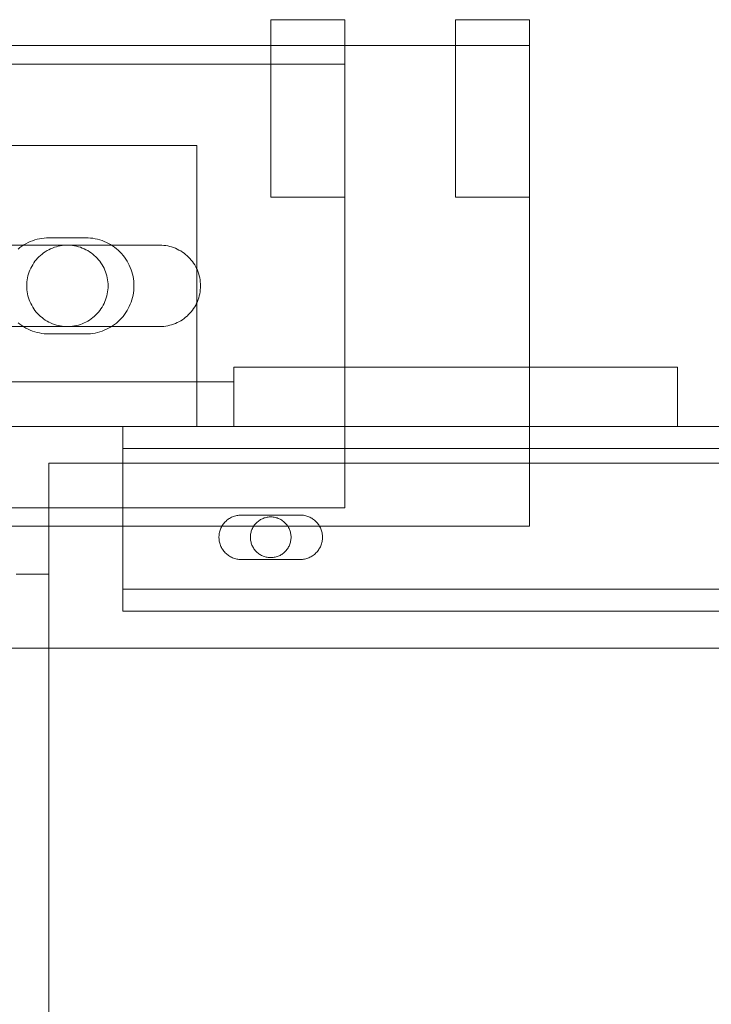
# Model space of a CAD drawing. Header units: millimetres. Extents: x -4395 to 65662, y -65530 to 6847.
# Tile 23 of 256: x 346 to 440, y -58828 to -58695. Entities that reach past the tile are written whole.
import ezdxf

# ---------------------------------------------------------------- set-up
doc = ezdxf.new("R2010")
doc.units = ezdxf.units.MM
doc.layers.add('R33_DET_superior_C05', color=7, linetype='Continuous', lineweight=0)

msp = doc.modelspace()

# ---------------------------------------------------------------- linework, layer by layer
at = {"layer": 'R33_DET_superior_C05'}
for p, q in [((380, -58719), (380, -58695)), ((380, -58695), (390, -58695)), ((390, -58719), (390, -58695)), ((405, -58719), (405, -58695)), ((405, -58695), (415, -58695)), ((415, -58719), (415, -58695)), ((185, -58698.5), (415, -58698.5)), ((415, -58763.5), (415, -58698.5)), ((210, -58701), (390, -58701)), ((390, -58761), (390, -58701)), ((390, -58701.017), (390, -58701.002)), ((390, -58701.047), (390, -58701.017)), ((390, -58701.091), (390, -58701.047)), ((390, -58701.15), (390, -58701.091)), ((390, -58701.224), (390, -58701.15)), ((390, -58701.312), (390, -58701.224)), ((390, -58701.415), (390, -58701.312)), ((390, -58701.531), (390, -58701.415)), ((390, -58701.661), (390, -58701.531)), ((390, -58701.804), (390, -58701.661)), ((390, -58701.96), (390, -58701.804)), ((390, -58702.128), (390, -58701.96)), ((390, -58702.309), (390, -58702.128)), ((405, -58701.914), (405, -58701.902)), ((405, -58701.914), (405, -58701.94)), ((405, -58701.94), (405, -58701.977)), ((405, -58701.977), (405, -58702.028)), ((405, -58702.091), (405, -58702.028)), ((405, -58702.166), (405, -58702.091)), ((405, -58702.253), (405, -58702.166)), ((415, -58701.914), (415, -58701.902)), ((415, -58701.94), (415, -58701.914)), ((415, -58701.977), (415, -58701.94)), ((415, -58702.028), (415, -58701.977)), ((415, -58702.091), (415, -58702.028)), ((415, -58702.166), (415, -58702.091)), ((415, -58702.253), (415, -58702.166)), ((390, -58702.501), (390, -58702.309)), ((390, -58702.705), (390, -58702.501)), ((390, -58702.919), (390, -58702.705)), ((390, -58703.143), (390, -58702.919)), ((390, -58703.377), (390, -58703.143)), ((390, -58703.62), (390, -58703.377)), ((405, -58702.351), (405, -58702.253)), ((405, -58702.462), (405, -58702.351)), ((405, -58702.583), (405, -58702.462)), ((405, -58702.716), (405, -58702.583)), ((405, -58702.859), (405, -58702.716)), ((405, -58703.013), (405, -58702.859)), ((405, -58703.176), (405, -58703.013)), ((405, -58703.349), (405, -58703.176)), ((405, -58703.531), (405, -58703.349)), ((405, -58703.722), (405, -58703.531)), ((415, -58702.351), (415, -58702.253)), ((415, -58702.462), (415, -58702.351)), ((415, -58702.583), (415, -58702.462)), ((415, -58702.716), (415, -58702.583)), ((415, -58702.859), (415, -58702.716)), ((415, -58703.013), (415, -58702.859)), ((415, -58703.176), (415, -58703.013)), ((415, -58703.349), (415, -58703.176)), ((415, -58703.531), (415, -58703.349)), ((415, -58703.722), (415, -58703.531)), ((390, -58703.871), (390, -58703.62)), ((390, -58704.13), (390, -58703.871)), ((390, -58704.397), (390, -58704.13)), ((390, -58704.669), (390, -58704.397)), ((390, -58704.948), (390, -58704.669)), ((405, -58703.921), (405, -58703.722)), ((405, -58704.127), (405, -58703.921)), ((405, -58704.341), (405, -58704.127)), ((405, -58704.561), (405, -58704.341)), ((405, -58704.787), (405, -58704.561)), ((405, -58705.019), (405, -58704.787)), ((415, -58703.921), (415, -58703.722)), ((415, -58704.127), (415, -58703.921)), ((415, -58704.341), (415, -58704.127)), ((415, -58704.561), (415, -58704.341)), ((415, -58704.787), (415, -58704.561)), ((415, -58705.019), (415, -58704.787)), ((390, -58705.231), (390, -58704.948)), ((390, -58705.519), (390, -58705.231)), ((390, -58705.811), (390, -58705.519)), ((390, -58706.106), (390, -58705.811)), ((390, -58706.403), (390, -58706.106)), ((405, -58705.256), (405, -58705.019)), ((405, -58705.497), (405, -58705.256)), ((405, -58705.742), (405, -58705.497)), ((405, -58705.989), (405, -58705.742)), ((405, -58706.24), (405, -58705.989)), ((415, -58705.256), (415, -58705.019)), ((415, -58705.497), (415, -58705.256)), ((415, -58705.742), (415, -58705.497)), ((415, -58705.989), (415, -58705.742)), ((415, -58706.24), (415, -58705.989)), ((390, -58706.701), (390, -58706.403)), ((390, -58707), (390, -58706.701)), ((390, -58707), (390, -58707.299)), ((390, -58707.299), (390, -58707.597)), ((405, -58706.492), (405, -58706.24)), ((405, -58706.746), (405, -58706.492)), ((405, -58707), (405, -58706.746)), ((405, -58707.254), (405, -58707)), ((405, -58707.508), (405, -58707.254)), ((405, -58707.76), (405, -58707.508)), ((415, -58706.492), (415, -58706.24)), ((415, -58706.746), (415, -58706.492)), ((415, -58707), (415, -58706.746)), ((415, -58707), (415, -58707.254)), ((415, -58707.254), (415, -58707.508)), ((415, -58707.508), (415, -58707.76)), ((390, -58707.597), (390, -58707.894)), ((390, -58707.894), (390, -58708.189)), ((390, -58708.189), (390, -58708.481)), ((390, -58708.481), (390, -58708.769)), ((390, -58708.769), (390, -58709.052)), ((405, -58708.011), (405, -58707.76)), ((405, -58708.258), (405, -58708.011)), ((405, -58708.503), (405, -58708.258)), ((405, -58708.744), (405, -58708.503)), ((405, -58708.981), (405, -58708.744)), ((415, -58707.76), (415, -58708.011)), ((415, -58708.011), (415, -58708.258)), ((415, -58708.258), (415, -58708.503)), ((415, -58708.503), (415, -58708.744)), ((415, -58708.744), (415, -58708.981)), ((390, -58709.052), (390, -58709.331)), ((390, -58709.331), (390, -58709.603)), ((390, -58709.603), (390, -58709.87)), ((390, -58709.87), (390, -58710.129)), ((390, -58710.129), (390, -58710.38)), ((405, -58709.213), (405, -58708.981)), ((405, -58709.439), (405, -58709.213)), ((405, -58709.659), (405, -58709.439)), ((405, -58709.873), (405, -58709.659)), ((405, -58710.079), (405, -58709.873)), ((405, -58710.278), (405, -58710.079)), ((415, -58708.981), (415, -58709.213)), ((415, -58709.213), (415, -58709.439)), ((415, -58709.439), (415, -58709.659)), ((415, -58709.659), (415, -58709.873)), ((415, -58709.873), (415, -58710.079)), ((415, -58710.079), (415, -58710.278)), ((390, -58710.38), (390, -58710.623)), ((390, -58710.623), (390, -58710.857)), ((390, -58710.857), (390, -58711.081)), ((390, -58711.081), (390, -58711.295)), ((390, -58711.295), (390, -58711.499)), ((390, -58711.499), (390, -58711.691)), ((405, -58710.469), (405, -58710.278)), ((405, -58710.651), (405, -58710.469)), ((405, -58710.824), (405, -58710.651)), ((405, -58710.987), (405, -58710.824)), ((405, -58711.141), (405, -58710.987)), ((405, -58711.284), (405, -58711.141)), ((405, -58711.417), (405, -58711.284)), ((405, -58711.538), (405, -58711.417)), ((415, -58710.278), (415, -58710.469)), ((415, -58710.469), (415, -58710.651)), ((415, -58710.651), (415, -58710.824)), ((415, -58710.824), (415, -58710.987)), ((415, -58710.987), (415, -58711.141)), ((415, -58711.141), (415, -58711.284)), ((415, -58711.284), (415, -58711.417)), ((415, -58711.417), (415, -58711.538)), ((230, -58712), (370, -58712)), ((370, -58750), (370, -58712)), ((390, -58711.691), (390, -58711.872)), ((390, -58711.872), (390, -58712.04)), ((390, -58712.04), (390, -58712.196)), ((390, -58712.196), (390, -58712.339)), ((390, -58712.339), (390, -58712.469)), ((390, -58712.469), (390, -58712.585)), ((390, -58712.585), (390, -58712.688)), ((390, -58712.688), (390, -58712.776)), ((390, -58712.776), (390, -58712.85)), ((390, -58712.85), (390, -58712.909)), ((405, -58711.538), (405, -58711.649)), ((405, -58711.649), (405, -58711.747)), ((405, -58711.747), (405, -58711.834)), ((405, -58711.834), (405, -58711.909)), ((405, -58711.909), (405, -58711.972)), ((405, -58711.972), (405, -58712.023)), ((405, -58712.023), (405, -58712.06)), ((405, -58712.06), (405, -58712.086)), ((405, -58712.086), (405, -58712.098)), ((415, -58711.538), (415, -58711.649)), ((415, -58711.649), (415, -58711.747)), ((415, -58711.747), (415, -58711.834)), ((415, -58711.834), (415, -58711.909)), ((415, -58711.909), (415, -58711.972)), ((415, -58711.972), (415, -58712.023)), ((415, -58712.023), (415, -58712.06)), ((415, -58712.06), (415, -58712.086)), ((415, -58712.086), (415, -58712.098)), ((390, -58712.909), (390, -58712.953)), ((390, -58712.953), (390, -58712.983)), ((390, -58712.983), (390, -58712.998)), ((380, -58719), (390, -58719)), ((405, -58719), (415, -58719)), ((348.084, -58724.789), (347.777, -58724.892)), ((348.396, -58724.701), (348.084, -58724.789)), ((348.712, -58724.629), (348.396, -58724.701)), ((349.031, -58724.573), (348.712, -58724.629)), ((349.353, -58724.532), (349.031, -58724.573)), ((349.676, -58724.508), (349.353, -58724.532)), ((350, -58724.5), (349.676, -58724.508)), ((350, -58724.5), (355, -58724.5)), ((355, -58724.5), (355.319, -58724.508)), ((355.637, -58724.531), (355.319, -58724.508)), ((355.954, -58724.57), (355.637, -58724.531)), ((356.268, -58724.625), (355.954, -58724.57)), ((356.579, -58724.695), (356.268, -58724.625)), ((356.887, -58724.78), (356.579, -58724.695)), ((357.19, -58724.88), (356.887, -58724.78)), ((340, -58725.5), (365, -58725.5)), ((346.075, -58725.819), (345.822, -58726.021)), ((346.338, -58725.629), (346.075, -58725.819)), ((346.611, -58725.454), (346.338, -58725.629)), ((346.891, -58725.292), (346.611, -58725.454)), ((347.18, -58725.144), (346.891, -58725.292)), ((347.475, -58725.01), (347.18, -58725.144)), ((347.777, -58724.892), (347.475, -58725.01)), ((349.991, -58726.106), (349.75, -58726.237)), ((350.238, -58725.987), (349.991, -58726.106)), ((350.491, -58725.88), (350.238, -58725.987)), ((350.748, -58725.786), (350.491, -58725.88)), ((351.01, -58725.706), (350.748, -58725.786)), ((351.276, -58725.638), (351.01, -58725.706)), ((351.545, -58725.584), (351.276, -58725.638)), ((351.816, -58725.543), (351.545, -58725.584)), ((352.089, -58725.515), (351.816, -58725.543)), ((352.363, -58725.502), (352.089, -58725.515)), ((352.637, -58725.502), (352.363, -58725.502)), ((352.911, -58725.515), (352.637, -58725.502)), ((353.184, -58725.543), (352.911, -58725.515)), ((353.455, -58725.584), (353.184, -58725.543)), ((353.724, -58725.638), (353.455, -58725.584)), ((353.99, -58725.706), (353.724, -58725.638)), ((354.252, -58725.786), (353.99, -58725.706)), ((354.509, -58725.88), (354.252, -58725.786)), ((354.762, -58725.987), (354.509, -58725.88)), ((355.009, -58726.106), (354.762, -58725.987)), ((355.25, -58726.237), (355.009, -58726.106)), ((357.487, -58724.995), (357.19, -58724.88)), ((357.779, -58725.124), (357.487, -58724.995)), ((358.064, -58725.268), (357.779, -58725.124)), ((358.342, -58725.425), (358.064, -58725.268)), ((358.611, -58725.595), (358.342, -58725.425)), ((358.872, -58725.779), (358.611, -58725.595)), ((359.124, -58725.975), (358.872, -58725.779)), ((359.365, -58726.184), (359.124, -58725.975)), ((365, -58725.5), (365.27, -58725.507)), ((365.539, -58725.526), (365.27, -58725.507)), ((365.807, -58725.56), (365.539, -58725.526)), ((366.073, -58725.606), (365.807, -58725.56)), ((366.336, -58725.665), (366.073, -58725.606)), ((366.597, -58725.737), (366.336, -58725.665)), ((366.853, -58725.822), (366.597, -58725.737)), ((367.105, -58725.919), (366.853, -58725.822)), ((367.352, -58726.028), (367.105, -58725.919)), ((367.593, -58726.149), (367.352, -58726.028)), ((367.828, -58726.282), (367.593, -58726.149)), ((348.287, -58727.465), (348.116, -58727.679)), ((348.468, -58727.259), (348.287, -58727.465)), ((348.66, -58727.063), (348.468, -58727.259)), ((348.861, -58726.876), (348.66, -58727.063)), ((349.071, -58726.7), (348.861, -58726.876)), ((349.289, -58726.534), (349.071, -58726.7)), ((349.516, -58726.38), (349.289, -58726.534)), ((349.75, -58726.237), (349.516, -58726.38)), ((355.484, -58726.38), (355.25, -58726.237)), ((355.711, -58726.534), (355.484, -58726.38)), ((355.929, -58726.7), (355.711, -58726.534)), ((356.139, -58726.876), (355.929, -58726.7)), ((356.34, -58727.063), (356.139, -58726.876)), ((356.532, -58727.259), (356.34, -58727.063)), ((356.713, -58727.465), (356.532, -58727.259)), ((356.884, -58727.679), (356.713, -58727.465)), ((359.596, -58726.404), (359.365, -58726.184)), ((359.816, -58726.635), (359.596, -58726.404)), ((360.025, -58726.876), (359.816, -58726.635)), ((360.221, -58727.128), (360.025, -58726.876)), ((360.405, -58727.389), (360.221, -58727.128)), ((360.575, -58727.658), (360.405, -58727.389)), ((368.056, -58726.427), (367.828, -58726.282)), ((368.276, -58726.582), (368.056, -58726.427)), ((368.489, -58726.748), (368.276, -58726.582)), ((368.694, -58726.925), (368.489, -58726.748)), ((368.889, -58727.111), (368.694, -58726.925)), ((369.075, -58727.306), (368.889, -58727.111)), ((369.252, -58727.511), (369.075, -58727.306)), ((369.418, -58727.724), (369.252, -58727.511)), ((347.545, -58728.614), (347.432, -58728.864)), ((347.67, -58728.37), (347.545, -58728.614)), ((347.807, -58728.132), (347.67, -58728.37)), ((347.956, -58727.902), (347.807, -58728.132)), ((348.116, -58727.679), (347.956, -58727.902)), ((357.044, -58727.902), (356.884, -58727.679)), ((357.193, -58728.132), (357.044, -58727.902)), ((357.33, -58728.37), (357.193, -58728.132)), ((357.455, -58728.614), (357.33, -58728.37)), ((357.568, -58728.864), (357.455, -58728.614)), ((360.732, -58727.936), (360.575, -58727.658)), ((360.876, -58728.221), (360.732, -58727.936)), ((361.005, -58728.513), (360.876, -58728.221)), ((361.12, -58728.81), (361.005, -58728.513)), ((361.22, -58729.113), (361.12, -58728.81)), ((369.573, -58727.944), (369.418, -58727.724)), ((369.718, -58728.172), (369.573, -58727.944)), ((369.851, -58728.407), (369.718, -58728.172)), ((369.972, -58728.648), (369.851, -58728.407)), ((370.081, -58728.895), (369.972, -58728.648)), ((347.109, -58729.91), (347.061, -58730.18)), ((347.17, -58729.643), (347.109, -58729.91)), ((347.244, -58729.379), (347.17, -58729.643)), ((347.332, -58729.119), (347.244, -58729.379)), ((347.432, -58728.864), (347.332, -58729.119)), ((357.668, -58729.119), (357.568, -58728.864)), ((357.756, -58729.379), (357.668, -58729.119)), ((357.83, -58729.643), (357.756, -58729.379)), ((357.891, -58729.91), (357.83, -58729.643)), ((357.939, -58730.18), (357.891, -58729.91)), ((361.305, -58729.421), (361.22, -58729.113)), ((361.375, -58729.732), (361.305, -58729.421)), ((361.43, -58730.046), (361.375, -58729.732)), ((361.469, -58730.363), (361.43, -58730.046)), ((370.178, -58729.147), (370.081, -58728.895)), ((370.263, -58729.403), (370.178, -58729.147)), ((370.335, -58729.664), (370.263, -58729.403)), ((370.394, -58729.927), (370.335, -58729.664)), ((370.44, -58730.193), (370.394, -58729.927)), ((347.007, -58730.726), (347, -58731)), ((347, -58731), (347.007, -58731.274)), ((347.027, -58730.452), (347.007, -58730.726)), ((347.007, -58731.274), (347.027, -58731.548)), ((347.061, -58730.18), (347.027, -58730.452)), ((357.973, -58730.452), (357.939, -58730.18)), ((357.993, -58730.726), (357.973, -58730.452)), ((357.973, -58731.548), (357.993, -58731.274)), ((358, -58731), (357.993, -58730.726)), ((358, -58731), (357.993, -58731.274)), ((361.492, -58730.681), (361.469, -58730.363)), ((361.469, -58731.637), (361.492, -58731.319)), ((361.5, -58731), (361.492, -58730.681)), ((361.492, -58731.319), (361.5, -58731)), ((370.474, -58730.461), (370.44, -58730.193)), ((370.493, -58730.73), (370.474, -58730.461)), ((370.474, -58731.539), (370.493, -58731.27)), ((370.5, -58731), (370.493, -58730.73)), ((370.493, -58731.27), (370.5, -58731)), ((347.027, -58731.548), (347.061, -58731.82)), ((347.061, -58731.82), (347.109, -58732.09)), ((347.109, -58732.09), (347.17, -58732.357)), ((347.17, -58732.357), (347.244, -58732.621)), ((347.244, -58732.621), (347.332, -58732.881)), ((357.668, -58732.881), (357.756, -58732.621)), ((357.756, -58732.621), (357.83, -58732.357)), ((357.83, -58732.357), (357.891, -58732.09)), ((357.891, -58732.09), (357.939, -58731.82)), ((357.939, -58731.82), (357.973, -58731.548)), ((361.22, -58732.887), (361.305, -58732.579)), ((361.305, -58732.579), (361.375, -58732.268)), ((361.375, -58732.268), (361.43, -58731.954)), ((361.43, -58731.954), (361.469, -58731.637)), ((370.178, -58732.853), (370.263, -58732.597)), ((370.263, -58732.597), (370.335, -58732.336)), ((370.335, -58732.336), (370.394, -58732.073)), ((370.394, -58732.073), (370.44, -58731.807)), ((370.44, -58731.807), (370.474, -58731.539)), ((347.332, -58732.881), (347.432, -58733.136)), ((347.432, -58733.136), (347.545, -58733.386)), ((347.545, -58733.386), (347.67, -58733.63)), ((347.67, -58733.63), (347.807, -58733.868)), ((347.807, -58733.868), (347.956, -58734.098)), ((347.956, -58734.098), (348.116, -58734.321)), ((356.884, -58734.321), (357.044, -58734.098)), ((357.044, -58734.098), (357.193, -58733.868)), ((357.193, -58733.868), (357.33, -58733.63)), ((357.33, -58733.63), (357.455, -58733.386)), ((357.455, -58733.386), (357.568, -58733.136)), ((357.568, -58733.136), (357.668, -58732.881)), ((360.575, -58734.342), (360.732, -58734.064)), ((360.732, -58734.064), (360.876, -58733.779)), ((360.876, -58733.779), (361.005, -58733.487)), ((361.005, -58733.487), (361.12, -58733.19)), ((361.12, -58733.19), (361.22, -58732.887)), ((369.418, -58734.276), (369.573, -58734.056)), ((369.573, -58734.056), (369.718, -58733.828)), ((369.718, -58733.828), (369.851, -58733.593)), ((369.851, -58733.593), (369.972, -58733.352)), ((369.972, -58733.352), (370.081, -58733.105)), ((370.081, -58733.105), (370.178, -58732.853)), ((348.116, -58734.321), (348.287, -58734.535)), ((348.287, -58734.535), (348.468, -58734.741)), ((348.468, -58734.741), (348.66, -58734.937)), ((348.66, -58734.937), (348.861, -58735.124)), ((348.861, -58735.124), (349.071, -58735.3)), ((349.071, -58735.3), (349.289, -58735.466)), ((349.289, -58735.466), (349.516, -58735.62)), ((355.484, -58735.62), (355.711, -58735.466)), ((355.711, -58735.466), (355.929, -58735.3)), ((355.929, -58735.3), (356.139, -58735.124)), ((356.139, -58735.124), (356.34, -58734.937)), ((356.34, -58734.937), (356.532, -58734.741)), ((356.532, -58734.741), (356.713, -58734.535)), ((356.713, -58734.535), (356.884, -58734.321)), ((359.596, -58735.596), (359.816, -58735.365)), ((359.816, -58735.365), (360.025, -58735.124)), ((360.025, -58735.124), (360.221, -58734.872)), ((360.221, -58734.872), (360.405, -58734.611)), ((360.405, -58734.611), (360.575, -58734.342)), ((368.056, -58735.573), (368.276, -58735.418)), ((368.276, -58735.418), (368.489, -58735.252)), ((368.489, -58735.252), (368.694, -58735.075)), ((368.694, -58735.075), (368.889, -58734.889)), ((368.889, -58734.889), (369.075, -58734.694)), ((369.075, -58734.694), (369.252, -58734.489)), ((369.252, -58734.489), (369.418, -58734.276)), ((365, -58736.5), (340, -58736.5)), ((345.822, -58735.979), (346.075, -58736.181)), ((346.075, -58736.181), (346.338, -58736.371)), ((346.338, -58736.371), (346.611, -58736.546)), ((346.611, -58736.546), (346.891, -58736.708)), ((346.891, -58736.708), (347.18, -58736.856)), ((349.516, -58735.62), (349.75, -58735.763)), ((349.75, -58735.763), (349.991, -58735.894)), ((349.991, -58735.894), (350.238, -58736.013)), ((350.238, -58736.013), (350.491, -58736.12)), ((350.491, -58736.12), (350.748, -58736.214)), ((350.748, -58736.214), (351.01, -58736.294)), ((351.01, -58736.294), (351.276, -58736.362)), ((351.276, -58736.362), (351.545, -58736.416)), ((351.545, -58736.416), (351.816, -58736.457)), ((351.816, -58736.457), (352.089, -58736.485)), ((352.089, -58736.485), (352.363, -58736.498)), ((352.363, -58736.498), (352.637, -58736.498)), ((352.637, -58736.498), (352.911, -58736.485)), ((352.911, -58736.485), (353.184, -58736.457)), ((353.184, -58736.457), (353.455, -58736.416)), ((353.455, -58736.416), (353.724, -58736.362)), ((353.724, -58736.362), (353.99, -58736.294)), ((353.99, -58736.294), (354.252, -58736.214)), ((354.252, -58736.214), (354.509, -58736.12)), ((354.509, -58736.12), (354.762, -58736.013)), ((354.762, -58736.013), (355.009, -58735.894)), ((355.009, -58735.894), (355.25, -58735.763)), ((355.25, -58735.763), (355.484, -58735.62)), ((357.779, -58736.876), (358.064, -58736.732)), ((358.064, -58736.732), (358.342, -58736.575)), ((358.342, -58736.575), (358.611, -58736.405)), ((358.611, -58736.405), (358.872, -58736.221)), ((358.872, -58736.221), (359.124, -58736.025)), ((359.124, -58736.025), (359.365, -58735.816)), ((359.365, -58735.816), (359.596, -58735.596)), ((365, -58736.5), (365.27, -58736.493)), ((365.27, -58736.493), (365.539, -58736.474)), ((365.539, -58736.474), (365.807, -58736.44)), ((365.807, -58736.44), (366.073, -58736.394)), ((366.073, -58736.394), (366.336, -58736.335)), ((366.336, -58736.335), (366.597, -58736.263)), ((366.597, -58736.263), (366.853, -58736.178)), ((366.853, -58736.178), (367.105, -58736.081)), ((367.105, -58736.081), (367.352, -58735.972)), ((367.352, -58735.972), (367.593, -58735.851)), ((367.593, -58735.851), (367.828, -58735.718)), ((367.828, -58735.718), (368.056, -58735.573)), ((347.18, -58736.856), (347.475, -58736.99)), ((347.475, -58736.99), (347.777, -58737.108)), ((347.777, -58737.108), (348.084, -58737.211)), ((348.084, -58737.211), (348.396, -58737.299)), ((348.396, -58737.299), (348.712, -58737.371)), ((348.712, -58737.371), (349.031, -58737.427)), ((349.031, -58737.427), (349.353, -58737.468)), ((349.353, -58737.468), (349.676, -58737.492)), ((350, -58737.5), (349.676, -58737.492)), ((355, -58737.5), (350, -58737.5)), ((355, -58737.5), (355.319, -58737.492)), ((355.319, -58737.492), (355.637, -58737.469)), ((355.637, -58737.469), (355.954, -58737.43)), ((355.954, -58737.43), (356.268, -58737.375)), ((356.268, -58737.375), (356.579, -58737.305)), ((356.579, -58737.305), (356.887, -58737.22)), ((356.887, -58737.22), (357.19, -58737.12)), ((357.19, -58737.12), (357.487, -58737.005)), ((357.487, -58737.005), (357.779, -58736.876)), ((375, -58750), (375, -58742)), ((375, -58742), (435, -58742)), ((415, -58750), (415, -58742)), ((415, -58742), (435, -58742)), ((435, -58750), (435, -58742)), ((300, -58744), (375, -58744)), ((375, -58744), (375, -58750)), ((230, -58750), (370, -58750)), ((300, -58750), (375, -58750)), ((360, -58775), (360, -58750)), ((360, -58750), (2740, -58750)), ((375, -58750), (435, -58750)), ((415, -58750), (435, -58750)), ((360, -58753), (360, -58772)), ((360, -58753), (2740, -58753)), ((350, -59205), (350, -58755)), ((350, -58755), (2750, -58755)), ((350, -58755), (949.25, -58755)), ((360, -58772), (360, -58755)), ((360, -58755), (2740, -58755)), ((210, -58761), (390, -58761)), ((375.116, -58762.133), (374.974, -58762.181)), ((375.26, -58762.093), (375.116, -58762.133)), ((375.406, -58762.059), (375.26, -58762.093)), ((375.553, -58762.034), (375.406, -58762.059)), ((375.701, -58762.015), (375.553, -58762.034)), ((375.85, -58762.004), (375.701, -58762.015)), ((376, -58762), (375.85, -58762.004)), ((376, -58762), (384, -58762)), ((384, -58762), (384.147, -58762.004)), ((384.294, -58762.014), (384.147, -58762.004)), ((384.44, -58762.032), (384.294, -58762.014)), ((384.585, -58762.058), (384.44, -58762.032)), ((384.729, -58762.09), (384.585, -58762.058)), ((384.871, -58762.129), (384.729, -58762.09)), ((385.011, -58762.175), (384.871, -58762.129)), ((373.48, -58763.372), (373.402, -58763.5)), ((373.564, -58763.249), (373.48, -58763.372)), ((373.655, -58763.13), (373.564, -58763.249)), ((373.751, -58763.015), (373.655, -58763.13)), ((373.852, -58762.905), (373.751, -58763.015)), ((373.959, -58762.801), (373.852, -58762.905)), ((374.072, -58762.702), (373.959, -58762.801)), ((374.189, -58762.609), (374.072, -58762.702)), ((374.31, -58762.521), (374.189, -58762.609)), ((374.436, -58762.44), (374.31, -58762.521)), ((374.565, -58762.365), (374.436, -58762.44)), ((374.698, -58762.297), (374.565, -58762.365)), ((374.835, -58762.236), (374.698, -58762.297)), ((374.974, -58762.181), (374.835, -58762.236)), ((377.728, -58763.451), (377.653, -58763.566)), ((377.808, -58763.34), (377.728, -58763.451)), ((377.893, -58763.232), (377.808, -58763.34)), ((377.984, -58763.13), (377.893, -58763.232)), ((378.08, -58763.031), (377.984, -58763.13)), ((378.18, -58762.938), (378.08, -58763.031)), ((378.285, -58762.85), (378.18, -58762.938)), ((378.395, -58762.767), (378.285, -58762.85)), ((378.508, -58762.69), (378.395, -58762.767)), ((378.625, -58762.618), (378.508, -58762.69)), ((378.745, -58762.553), (378.625, -58762.618)), ((378.869, -58762.493), (378.745, -58762.553)), ((378.995, -58762.44), (378.869, -58762.493)), ((379.124, -58762.393), (378.995, -58762.44)), ((379.255, -58762.353), (379.124, -58762.393)), ((379.388, -58762.319), (379.255, -58762.353)), ((379.522, -58762.292), (379.388, -58762.319)), ((379.658, -58762.271), (379.522, -58762.292)), ((379.794, -58762.258), (379.658, -58762.271)), ((379.931, -58762.251), (379.794, -58762.258)), ((380.069, -58762.251), (379.931, -58762.251)), ((380.206, -58762.258), (380.069, -58762.251)), ((380.342, -58762.271), (380.206, -58762.258)), ((380.478, -58762.292), (380.342, -58762.271)), ((380.612, -58762.319), (380.478, -58762.292)), ((380.745, -58762.353), (380.612, -58762.319)), ((380.876, -58762.393), (380.745, -58762.353)), ((381.005, -58762.44), (380.876, -58762.393)), ((381.131, -58762.493), (381.005, -58762.44)), ((381.255, -58762.553), (381.131, -58762.493)), ((381.375, -58762.618), (381.255, -58762.553)), ((381.492, -58762.69), (381.375, -58762.618)), ((381.605, -58762.767), (381.492, -58762.69)), ((381.715, -58762.85), (381.605, -58762.767)), ((381.82, -58762.938), (381.715, -58762.85)), ((381.92, -58763.031), (381.82, -58762.938)), ((382.016, -58763.13), (381.92, -58763.031)), ((382.107, -58763.232), (382.016, -58763.13)), ((382.192, -58763.34), (382.107, -58763.232)), ((382.272, -58763.451), (382.192, -58763.34)), ((382.347, -58763.566), (382.272, -58763.451)), ((385.148, -58762.228), (385.011, -58762.175)), ((385.283, -58762.288), (385.148, -58762.228)), ((385.414, -58762.354), (385.283, -58762.288)), ((385.542, -58762.427), (385.414, -58762.354)), ((385.667, -58762.506), (385.542, -58762.427)), ((385.787, -58762.59), (385.667, -58762.506)), ((385.903, -58762.681), (385.787, -58762.59)), ((386.015, -58762.777), (385.903, -58762.681)), ((386.121, -58762.879), (386.015, -58762.777)), ((386.223, -58762.985), (386.121, -58762.879)), ((386.319, -58763.097), (386.223, -58762.985)), ((386.41, -58763.213), (386.319, -58763.097)), ((386.494, -58763.333), (386.41, -58763.213)), ((386.573, -58763.458), (386.494, -58763.333)), ((386.646, -58763.586), (386.573, -58763.458)), ((185, -58763.5), (415, -58763.5)), ((373.008, -58764.776), (373.001, -58764.925)), ((373.023, -58764.627), (373.008, -58764.776)), ((373.046, -58764.479), (373.023, -58764.627)), ((373.075, -58764.332), (373.046, -58764.479)), ((373.112, -58764.187), (373.075, -58764.332)), ((373.156, -58764.045), (373.112, -58764.187)), ((373.207, -58763.904), (373.156, -58764.045)), ((373.265, -58763.766), (373.207, -58763.904)), ((373.33, -58763.631), (373.265, -58763.766)), ((373.402, -58763.5), (373.33, -58763.631)), ((377.264, -58764.726), (377.253, -58764.863)), ((377.281, -58764.59), (377.264, -58764.726)), ((377.305, -58764.455), (377.281, -58764.59)), ((377.335, -58764.321), (377.305, -58764.455)), ((377.372, -58764.189), (377.335, -58764.321)), ((377.416, -58764.059), (377.372, -58764.189)), ((377.466, -58763.932), (377.416, -58764.059)), ((377.522, -58763.807), (377.466, -58763.932)), ((377.585, -58763.685), (377.522, -58763.807)), ((377.653, -58763.566), (377.585, -58763.685)), ((382.415, -58763.685), (382.347, -58763.566)), ((382.478, -58763.807), (382.415, -58763.685)), ((382.534, -58763.932), (382.478, -58763.807)), ((382.584, -58764.059), (382.534, -58763.932)), ((382.628, -58764.189), (382.584, -58764.059)), ((382.665, -58764.321), (382.628, -58764.189)), ((382.695, -58764.455), (382.665, -58764.321)), ((382.719, -58764.59), (382.695, -58764.455)), ((382.736, -58764.726), (382.719, -58764.59)), ((382.747, -58764.863), (382.736, -58764.726)), ((386.712, -58763.717), (386.646, -58763.586)), ((386.772, -58763.852), (386.712, -58763.717)), ((386.825, -58763.989), (386.772, -58763.852)), ((386.871, -58764.129), (386.825, -58763.989)), ((386.91, -58764.271), (386.871, -58764.129)), ((386.942, -58764.415), (386.91, -58764.271)), ((386.968, -58764.56), (386.942, -58764.415)), ((386.986, -58764.706), (386.968, -58764.56)), ((386.996, -58764.853), (386.986, -58764.706)), ((373.001, -58764.925), (373.001, -58765.075)), ((373.001, -58765.075), (373.008, -58765.224)), ((373.008, -58765.224), (373.023, -58765.373)), ((373.023, -58765.373), (373.046, -58765.521)), ((373.046, -58765.521), (373.075, -58765.668)), ((373.075, -58765.668), (373.112, -58765.813)), ((373.112, -58765.813), (373.156, -58765.955)), ((373.156, -58765.955), (373.207, -58766.096)), ((373.207, -58766.096), (373.265, -58766.234)), ((377.253, -58764.863), (377.25, -58765)), ((377.25, -58765), (377.253, -58765.137)), ((377.253, -58765.137), (377.264, -58765.274)), ((377.264, -58765.274), (377.281, -58765.41)), ((377.281, -58765.41), (377.305, -58765.545)), ((377.305, -58765.545), (377.335, -58765.679)), ((377.335, -58765.679), (377.372, -58765.811)), ((377.372, -58765.811), (377.416, -58765.941)), ((377.416, -58765.941), (377.466, -58766.068)), ((377.466, -58766.068), (377.522, -58766.193)), ((382.478, -58766.193), (382.534, -58766.068)), ((382.534, -58766.068), (382.584, -58765.941)), ((382.584, -58765.941), (382.628, -58765.811)), ((382.628, -58765.811), (382.665, -58765.679)), ((382.665, -58765.679), (382.695, -58765.545)), ((382.695, -58765.545), (382.719, -58765.41)), ((382.719, -58765.41), (382.736, -58765.274)), ((382.736, -58765.274), (382.747, -58765.137)), ((382.75, -58765), (382.747, -58764.863)), ((382.75, -58765), (382.747, -58765.137)), ((386.772, -58766.148), (386.825, -58766.011)), ((386.825, -58766.011), (386.871, -58765.871)), ((386.871, -58765.871), (386.91, -58765.729)), ((386.91, -58765.729), (386.942, -58765.585)), ((386.942, -58765.585), (386.968, -58765.44)), ((386.968, -58765.44), (386.986, -58765.294)), ((386.986, -58765.294), (386.996, -58765.147)), ((387, -58765), (386.996, -58764.853)), ((387, -58765), (386.996, -58765.147)), ((373.265, -58766.234), (373.33, -58766.369)), ((373.33, -58766.369), (373.402, -58766.5)), ((373.402, -58766.5), (373.48, -58766.628)), ((373.48, -58766.628), (373.564, -58766.751)), ((373.564, -58766.751), (373.655, -58766.87)), ((373.655, -58766.87), (373.751, -58766.985)), ((373.751, -58766.985), (373.852, -58767.095)), ((373.852, -58767.095), (373.959, -58767.199)), ((373.959, -58767.199), (374.072, -58767.298)), ((374.072, -58767.298), (374.189, -58767.391)), ((374.189, -58767.391), (374.31, -58767.479)), ((377.522, -58766.193), (377.585, -58766.315)), ((377.585, -58766.315), (377.653, -58766.434)), ((377.653, -58766.434), (377.728, -58766.549)), ((377.728, -58766.549), (377.808, -58766.66)), ((377.808, -58766.66), (377.893, -58766.768)), ((377.893, -58766.768), (377.984, -58766.87)), ((377.984, -58766.87), (378.08, -58766.969)), ((378.08, -58766.969), (378.18, -58767.062)), ((378.18, -58767.062), (378.285, -58767.15)), ((378.285, -58767.15), (378.395, -58767.233)), ((378.395, -58767.233), (378.508, -58767.31)), ((378.508, -58767.31), (378.625, -58767.382)), ((378.625, -58767.382), (378.745, -58767.447)), ((378.745, -58767.447), (378.869, -58767.507)), ((381.131, -58767.507), (381.255, -58767.447)), ((381.255, -58767.447), (381.375, -58767.382)), ((381.375, -58767.382), (381.492, -58767.31)), ((381.492, -58767.31), (381.605, -58767.233)), ((381.605, -58767.233), (381.715, -58767.15)), ((381.715, -58767.15), (381.82, -58767.062)), ((381.82, -58767.062), (381.92, -58766.969)), ((381.92, -58766.969), (382.016, -58766.87)), ((382.016, -58766.87), (382.107, -58766.768)), ((382.107, -58766.768), (382.192, -58766.66)), ((382.192, -58766.66), (382.272, -58766.549)), ((382.272, -58766.549), (382.347, -58766.434)), ((382.347, -58766.434), (382.415, -58766.315)), ((382.415, -58766.315), (382.478, -58766.193)), ((385.667, -58767.494), (385.787, -58767.41)), ((385.787, -58767.41), (385.903, -58767.319)), ((385.903, -58767.319), (386.015, -58767.223)), ((386.015, -58767.223), (386.121, -58767.121)), ((386.121, -58767.121), (386.223, -58767.015)), ((386.223, -58767.015), (386.319, -58766.903)), ((386.319, -58766.903), (386.41, -58766.787)), ((386.41, -58766.787), (386.494, -58766.667)), ((386.494, -58766.667), (386.573, -58766.542)), ((386.573, -58766.542), (386.646, -58766.414)), ((386.646, -58766.414), (386.712, -58766.283)), ((386.712, -58766.283), (386.772, -58766.148)), ((374.31, -58767.479), (374.436, -58767.56)), ((374.436, -58767.56), (374.565, -58767.635)), ((374.565, -58767.635), (374.698, -58767.703)), ((374.698, -58767.703), (374.835, -58767.764)), ((374.835, -58767.764), (374.974, -58767.819)), ((374.974, -58767.819), (375.116, -58767.867)), ((375.116, -58767.867), (375.26, -58767.907)), ((375.26, -58767.907), (375.406, -58767.941)), ((375.406, -58767.941), (375.553, -58767.966)), ((375.553, -58767.966), (375.701, -58767.985)), ((375.701, -58767.985), (375.85, -58767.996)), ((375.85, -58767.996), (376, -58768)), ((376, -58768), (384, -58768)), ((378.869, -58767.507), (378.995, -58767.56)), ((378.995, -58767.56), (379.124, -58767.607)), ((379.124, -58767.607), (379.255, -58767.647)), ((379.255, -58767.647), (379.388, -58767.681)), ((379.388, -58767.681), (379.522, -58767.708)), ((379.522, -58767.708), (379.658, -58767.729)), ((379.658, -58767.729), (379.794, -58767.742)), ((379.794, -58767.742), (379.931, -58767.749)), ((379.931, -58767.749), (380.069, -58767.749)), ((380.069, -58767.749), (380.206, -58767.742)), ((380.206, -58767.742), (380.342, -58767.729)), ((380.342, -58767.729), (380.478, -58767.708)), ((380.478, -58767.708), (380.612, -58767.681)), ((380.612, -58767.681), (380.745, -58767.647)), ((380.745, -58767.647), (380.876, -58767.607)), ((380.876, -58767.607), (381.005, -58767.56)), ((381.005, -58767.56), (381.131, -58767.507)), ((384, -58768), (384.147, -58767.996)), ((384.147, -58767.996), (384.294, -58767.986)), ((384.294, -58767.986), (384.44, -58767.968)), ((384.44, -58767.968), (384.585, -58767.942)), ((384.585, -58767.942), (384.729, -58767.91)), ((384.729, -58767.91), (384.871, -58767.871)), ((384.871, -58767.871), (385.011, -58767.825)), ((385.011, -58767.825), (385.148, -58767.772)), ((385.148, -58767.772), (385.283, -58767.712)), ((385.283, -58767.712), (385.414, -58767.646)), ((385.414, -58767.646), (385.542, -58767.573)), ((385.542, -58767.573), (385.667, -58767.494)), ((345.575, -58770), (346.544, -58770)), ((346.544, -58770), (347.396, -58770)), ((347.396, -58770), (348.131, -58770)), ((348.131, -58770), (348.746, -58770)), ((348.746, -58770), (349.24, -58770)), ((349.24, -58770), (349.612, -58770)), ((349.612, -58770), (349.86, -58770)), ((349.86, -58770), (349.984, -58770)), ((360, -58772), (2740, -58772)), ((360, -58775), (360, -58772)), ((360, -58775), (2740, -58775)), ((300, -58780), (2800, -58780))]:
    msp.add_line(p, q, dxfattribs=at)

doc.saveas('drawing.dxf')
